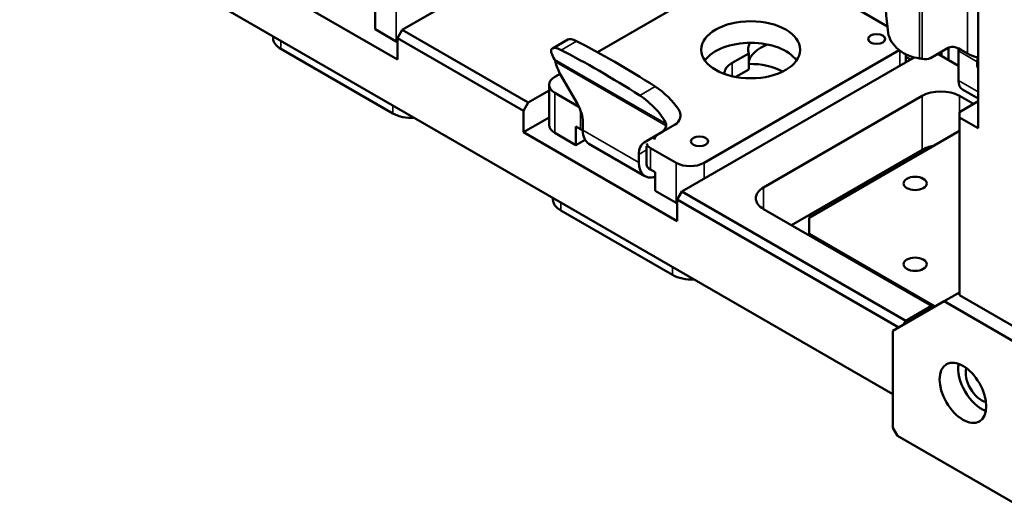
# Model space of a CAD drawing. Header units: millimetres. Extents: x 0 to 2239, y -60 to 841.
# Tile 78 of 151: x 1017 to 1092, y 139 to 176. Entities that reach past the tile are written whole.
import ezdxf

# ---------------------------------------------------------------- set-up
doc = ezdxf.new("R2010")
doc.units = ezdxf.units.MM
doc.layers.add('Sichtbar (ISO)', color=7, linetype='Continuous', lineweight=50)
doc.layers.add('Sichtbar schmal (ISO)', color=7, linetype='Continuous', lineweight=35)

msp = doc.modelspace()

# ---------------------------------------------------------------- linework, layer by layer
at = {"layer": 'Sichtbar (ISO)'}
for p, q in [((1083.2695, 148.0336), (1017.0666, 186.2558)), ((1063.2583, 185.572), (1046.058, 175.6414)), ((1089.7218, 181.663), (1089.7218, 168.1908)), ((1060.8588, 173.9588), (1072.4861, 180.6718)), ((1082.8466, 175.9149), (1074.6074, 180.6718)), ((1034.0372, 180.1321), (1045.7044, 173.396)), ((1044.025, 175.6924), (1044.025, 177.0996)), ((1044.025, 175.6924), (1045.616, 174.7738)), ((1046.058, 175.6414), (1045.7044, 175.029)), ((1055.6039, 170.13), (1046.058, 175.6414)), ((1036.2798, 175.029), (1036.2798, 175.1631)), ((1055.2504, 169.5176), (1045.7044, 175.029)), ((1045.7044, 175.029), (1045.7044, 173.396)), ((1057.4506, 174.246), (1058.6209, 174.9217)), ((1045.3509, 169.3135), (1036.8656, 174.2125)), ((1068.9505, 165.5666), (1083.7446, 174.108)), ((1087.396, 174.2605), (1086.1031, 173.5141)), ((1086.9553, 174.0061), (1086.9553, 173.6665)), ((1087.4856, 174.3037), (1087.4856, 173.3603)), ((1088.238, 174.0486), (1088.238, 171.8032)), ((1088.9263, 173.8553), (1088.396, 174.1615)), ((1084.8745, 173.5572), (1067.2712, 163.3939)), ((1072.3315, 173.8681), (1071.0719, 173.1408)), ((1072.3315, 172.6434), (1072.3315, 173.8681)), ((1084.2391, 173.1904), (1084.2391, 173.7935)), ((1084.2391, 173.6016), (1084.5953, 173.396)), ((1088.238, 172.9259), (1086.6612, 173.8363)), ((1089.6522, 172.8238), (1089.6522, 173.2321)), ((1072.3315, 172.6434), (1071.3498, 172.0765)), ((1089.6522, 172.8238), (1089.7218, 172.864)), ((1089.6522, 172.8238), (1089.7218, 172.7836)), ((1057.6368, 172.0986), (1058.0278, 172.3243)), ((1059.3439, 170.044), (1058.0511, 172.2833)), ((1057.1975, 171.0501), (1055.6039, 170.13)), ((1057.1975, 168.446), (1057.1975, 171.4862)), ((1089.7218, 170.4392), (1088.5486, 171.1165)), ((1059.4627, 169.8197), (1057.6368, 170.8738)), ((1085.4792, 170.6403), (1073.4584, 163.7001)), ((1089.3683, 170.028), (1088.3076, 170.6403)), ((1088.3076, 169.4156), (1089.7218, 170.2321)), ((1055.2504, 169.5176), (1055.6039, 170.13)), ((1055.2504, 169.5176), (1055.2504, 167.8846)), ((1055.2504, 167.8846), (1057.1975, 169.0088)), ((1088.3076, 169.0073), (1088.3076, 169.4156)), ((1088.3076, 155.5351), (1088.3076, 169.0073)), ((1088.3076, 169.0073), (1089.7218, 168.1908)), ((1059.2278, 168.3223), (1059.5814, 168.1181)), ((1059.2278, 168.3223), (1059.2278, 166.9151)), ((1059.7582, 168.0377), (1059.7582, 168.6501)), ((1066.7686, 168.475), (1065.7079, 167.8626)), ((1076.9055, 161.4037), (1088.3076, 167.9867)), ((1055.2504, 167.8846), (1066.9176, 161.1486)), ((1057.6368, 167.8336), (1059.2278, 166.9151)), ((1059.9239, 167.317), (1059.2278, 166.9151)), ((1065.7079, 167.8626), (1064.415, 167.1162)), ((1064.4668, 164.5583), (1060.2242, 167.0077)), ((1064.5918, 166.8432), (1064.5918, 165.4645)), ((1066.8292, 165.5666), (1064.8847, 166.6893)), ((1075.5797, 160.8424), (1085.4792, 166.5578)), ((1064.0008, 165.5883), (1064.0008, 166.2006)), ((1064.8847, 165.0563), (1065.2382, 164.8522)), ((1065.2382, 163.4449), (1065.2382, 164.8522)), ((1057.493, 162.7815), (1057.493, 162.9156)), ((1065.2382, 163.4449), (1066.8292, 162.5264)), ((1067.2712, 163.3939), (1066.9176, 162.7815)), ((1066.9176, 162.7815), (1066.9176, 161.1486)), ((1083.7114, 153.0856), (1066.9176, 162.7815)), ((1084.2417, 153.596), (1067.2712, 163.3939)), ((1086.1863, 154.7186), (1073.4584, 162.0671)), ((1066.5641, 157.0661), (1058.0788, 161.965)), ((1076.9055, 160.179), (1076.9055, 161.4037)), ((1076.9055, 160.0769), (1076.9055, 160.179)), ((1076.9055, 160.179), (1086.4514, 154.6676)), ((1087.1585, 155.0759), (1088.3076, 155.7393)), ((1092.9038, 152.8815), (1088.3076, 155.5351)), ((1083.2695, 152.8305), (1087.1585, 155.0759)), ((1086.1863, 154.7186), (1084.2417, 153.596)), ((1086.1863, 154.7186), (1086.1863, 154.5145)), ((1093.5225, 151.4016), (1087.1585, 155.0759)), ((1084.065, 153.2898), (1084.2417, 153.596)), ((1083.2695, 152.8305), (1083.2695, 145.482)), ((1083.623, 144.8696), (1083.2695, 145.482)), ((1093.5225, 139.1542), (1083.623, 144.8696))]:
    msp.add_line(p, q, dxfattribs=at)
for centre, major_axis, ratio, start_param, end_param in [((1123.3908, 170.3607), (-38.5034, 18.5235), 0.7151868, 0.223854, 0.4389059), ((1084.9689, 175.1687), (-1.9609, 0.9433), 0.7151868, 0.4389059, 2.0559787), ((1038.2798, 175.029), (-2, 0), 0.5773503, 0, 0.7853982), ((1046.6767, 175.3862), (1.5, 0), 0.5773503, 3.9269908, 4.0071954), ((1060.0872, 173.4589), (1.5059, -1.4318), 0.2854431, 2.3796604, 3.0575326), ((1075.1344, 148.6236), (29.5707, -28.1148), 0.2854431, 2.1646085, 2.3796604), ((1072.4861, 172.5068), (-3.75, 0), 0.5773503, 3.5282813, 5.8964967), ((1075.6681, 174.1615), (-3.375, 0), 0.5773503, 6.0183836, 6.4343098), ((1058.9169, 172.7832), (-1.5059, 1.4318), 0.2854431, 5.521253, 7.1383258), ((1073.9641, 147.9479), (-29.5707, 28.1148), 0.2854431, 5.3062012, 5.521253), ((1075.6681, 172.9367), (-3.375, 0), 0.5773503, 5.3137656, 6.1320608), ((1088.396, 172.5285), (-1, 1.7321), 0.5773503, 5.4977871, 6.2831853), ((1088.9451, 174.4568), (-0.5, -0.866), 0.5773503, 5.2797451, 5.4977871), ((1059.0511, 172.8607), (-1, 1.7321), 0.5773503, 1.0472304, 1.5707963), ((1085.1031, 175.2461), (1, -1.7321), 0.5773503, 5.7596194, 6.2831853), ((1090.5173, 174.7738), (2.25, 0), 0.5773503, 3.9269908, 4.3510219), ((1090.3593, 173.6403), (0.5, 0.866), 0.5773503, 1.977341, 2.3561945), ((1072.4861, 172.3243), (-2, 0), 0.5773503, 5.4977871, 6.2970872), ((1072.4861, 171.0996), (-3.4, 0), 0.5773503, 3.9232998, 4.7578613), ((1058.6975, 171.4862), (-1.5, 0), 0.5773503, 5.4977871, 7.0685835), ((1089.2986, 172.4156), (-0.75, -1.299), 0.5773503, 5.4977871, 6.2831853), ((1065.7441, 170.1929), (1.5059, -1.4318), 0.2854431, 0.8913626, 2.1646085), ((1086.8934, 169.8238), (-2, 0), 0.5773503, 3.9269908, 5.4977871), ((1064.5738, 169.5172), (-1.5059, 1.4318), 0.2854431, 3.6891294, 5.3062012), ((1058.3439, 169.4666), (-1, 1.7321), 0.5773503, 3.9269908, 4.712389), ((1046.7651, 170.13), (2, 0), 0.5773503, 3.9269908, 4.8226556), ((1065.7686, 170.2071), (1, -1.7321), 0.5773503, 0, 0.4947611), ((1058.6975, 168.446), (-1.5, 0), 0.5773503, 0, 0.7853982), ((1060.2885, 168.5264), (1, 0), 0.5773503, 3.9269908, 4.1533993), ((1061.3492, 168.9563), (-1.125, -1.9486), 0.5773503, 5.4977871, 6.2831853), ((1064.7079, 169.5947), (1, -1.7321), 0.5773503, 0, 0.5235659), ((1066.4757, 165.9965), (-1, 1.7321), 0.5773503, 0, 0.4152692), ((1065.415, 165.3841), (-1, 1.7321), 0.5773503, 0, 0.7853982), ((1065.5918, 167.0975), (-1, 0), 0.5773503, 0.1235683, 0.7853982), ((1086.8934, 165.7413), (2, 0), 0.5773503, 1.850834, 2.3561945), ((1065.5918, 166.5068), (-1.125, -1.9486), 0.5773503, 5.4977871, 6.8444904), ((1065.5918, 165.4645), (-1, 0), 0.5773503, 0, 0.7853982), ((1067.8899, 166.179), (-1.5, 0), 0.5773503, 0.7853982, 2.3561945), ((1074.8726, 162.8836), (-2, 0), 0.5773503, 5.4977871, 7.0685835), ((1059.493, 162.7815), (-2, 0), 0.5773503, 0, 0.7853982), ((1067.8899, 163.1388), (1.5, 0), 0.5773503, 3.9269908, 4.0071954), ((1067.9783, 157.8826), (2, 0), 0.5773503, 3.9269908, 4.8226556), ((1089.987, 148.9521), (-1.25, 2.1651), 0.5773503, 0.6012642, 2.5403284), ((1089.987, 148.9521), (0.85, -1.4722), 0.5773503, 3.6450952, 5.7796827)]:
    msp.add_ellipse(centre, major_axis=major_axis, ratio=ratio, start_param=start_param, end_param=end_param, dxfattribs=at)
for centre, major_axis in [((1072.4861, 174.1398), (-3.75, 0)), ((1082.032, 174.9563), (-0.65, 0)), ((1068.597, 167.1996), (-0.65, 0)), ((1084.9488, 164.0063), (-0.875, 0)), ((1084.9488, 157.8826), (-0.875, 0)), ((1088.5728, 148.1356), (1.25, -2.1651))]:
    msp.add_ellipse(centre, major_axis=major_axis, ratio=0.5773503, dxfattribs=at)
for points, knots in [([(1057.685, 173.2266), (1057.6804, 173.2491), (1057.6749, 173.2707), (1057.6686, 173.2911), (1057.6622, 173.3115), (1057.655, 173.3307), (1057.6469, 173.3486), (1057.6389, 173.3665), (1057.63, 173.3831), (1057.6204, 173.3982)], [0, 0, 0, 0, 0.3333333, 0.3333333, 0.3333333, 0.6666667, 0.6666667, 0.6666667, 1, 1, 1, 1]), ([(1085.4692, 173.4574), (1085.452, 173.462), (1085.4336, 173.4663), (1085.4141, 173.4702), (1085.3946, 173.4741), (1085.3741, 173.4776), (1085.3528, 173.4806), (1085.3315, 173.4836), (1085.3093, 173.4862), (1085.2866, 173.4882)], [0, 0, 0, 0, 0.3333333, 0.3333333, 0.3333333, 0.6666667, 0.6666667, 0.6666667, 1, 1, 1, 1]), ([(1067.0083, 169.6276), (1067.0905, 169.503), (1067.1455, 169.3575), (1067.1592, 169.1255), (1067.1477, 169.0389), (1067.1235, 168.9568)], [1.729286, 1.729286, 1.729286, 1.729286, 1.84779995, 1.84779995, 1.91863031, 1.91863031, 1.91863031, 1.91863031]), ([(1066.0723, 168.5185), (1066.0771, 168.5062), (1066.0805, 168.4928), (1066.0823, 168.4785), (1066.0841, 168.4642), (1066.0843, 168.449), (1066.0829, 168.4331), (1066.0815, 168.4171), (1066.0785, 168.4005), (1066.0739, 168.3833)], [0.00000048, 0.00000048, 0.00000048, 0.00000048, 0.33333333, 0.33333333, 0.33333333, 0.66666667, 0.66666667, 0.66666667, 1, 1, 1, 1])]:
    msp.add_open_spline(points, degree=3, knots=knots, dxfattribs=at)
at = {"layer": 'Sichtbar schmal (ISO)'}
for p, q in [((1085.2866, 173.4882), (1085.2866, 183.2476)), ((1085.4692, 183.1441), (1085.4692, 173.4574)), ((1088.9263, 173.8553), (1088.9263, 178.7543)), ((1045.616, 174.7738), (1045.616, 177.814)), ((1036.8656, 174.8249), (1036.8656, 174.2125)), ((1059.2798, 174.7915), (1058.1095, 174.1159)), ((1083.7998, 172.9367), (1083.7998, 174.0657)), ((1089.6522, 173.2321), (1088.238, 174.0486)), ((1057.6204, 173.3982), (1066.0723, 168.5185)), ((1066.0739, 168.3833), (1057.685, 173.2266)), ((1071.0719, 173.1408), (1071.0719, 172.1346)), ((1088.238, 171.8032), (1089.7218, 170.9465)), ((1065.2402, 171.3503), (1064.0699, 170.6746)), ((1057.6368, 170.8738), (1057.6368, 167.8336)), ((1085.4792, 166.5578), (1085.4792, 170.6403)), ((1088.3076, 170.6403), (1088.3076, 169.4156)), ((1045.3509, 169.3135), (1045.3509, 169.9259)), ((1059.5814, 168.1181), (1059.5814, 169.5427)), ((1059.7582, 168.0377), (1064.0008, 165.5883)), ((1064.5918, 166.5418), (1064.0008, 166.2006)), ((1064.8847, 166.6893), (1064.8847, 165.0563)), ((1066.8292, 162.5264), (1066.8292, 165.5666)), ((1068.9505, 165.5666), (1068.9505, 164.3635)), ((1073.4584, 163.7001), (1073.4584, 162.0671)), ((1058.0788, 162.5774), (1058.0788, 161.965)), ((1066.5641, 157.0661), (1066.5641, 157.6784))]:
    msp.add_line(p, q, dxfattribs=at)

doc.saveas('drawing.dxf')
